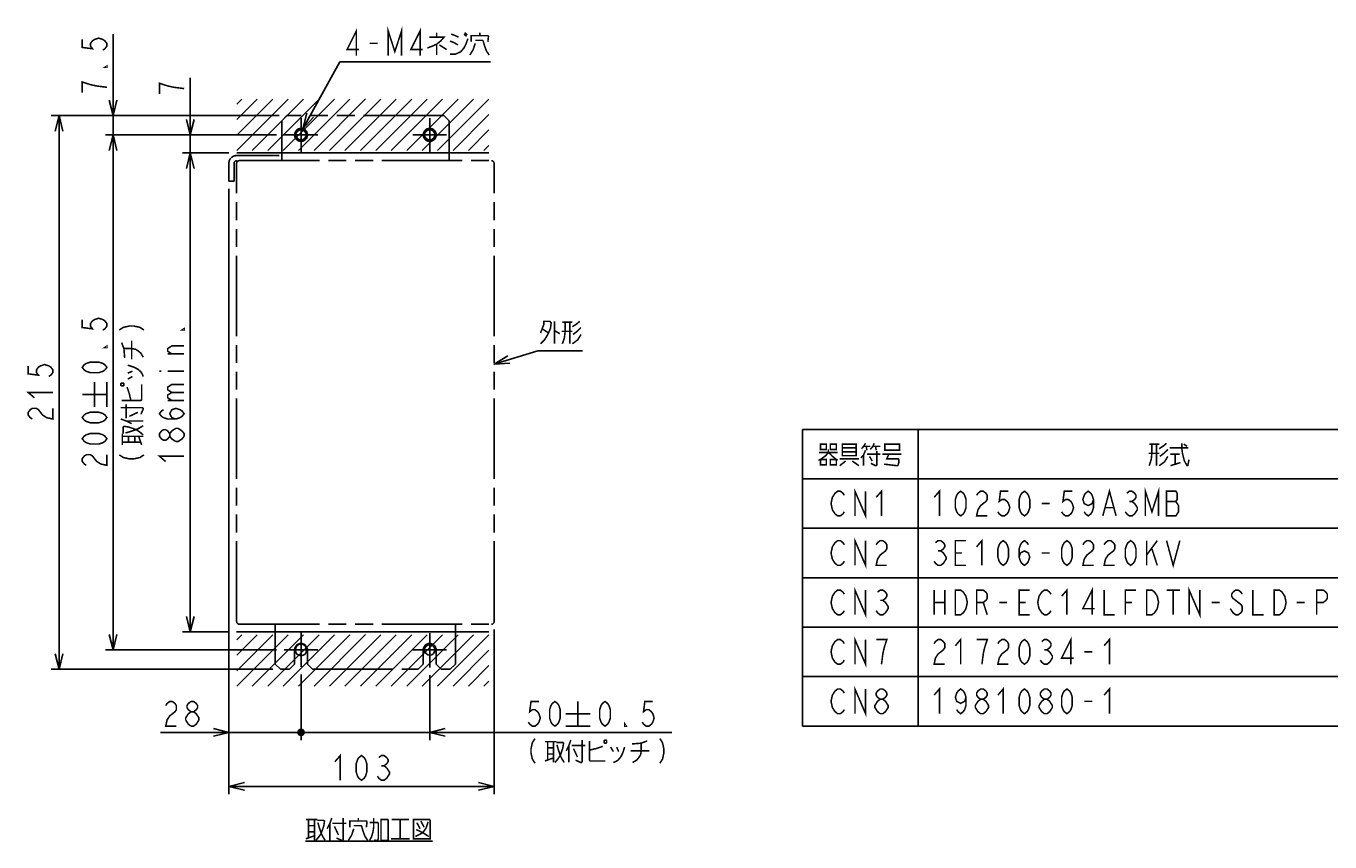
# Model space of a CAD drawing. Extents: x 82 to 1223, y 50 to 823.
# Tile 1 of 35: x 82 to 589, y 105 to 422. Entities that reach past the tile are written whole.
import ezdxf

# ---------------------------------------------------------------- set-up
doc = ezdxf.new("R2010")
doc.units = 0
doc.header["$LTSCALE"] = 69.3
doc.linetypes.add('CENTER', pattern=[0.6, 0.375, -0.075, 0.075, -0.075])
doc.linetypes.add('PHANTOM', pattern=[0.8, 0.45, -0.05, 0.1, -0.05, 0.1, -0.05])
doc.layers.get('0').update_dxf_attribs({"linetype": 'CONTINUOUS'})
for name, color, linetype in [('16_ALL_DRFT_GEOM', 7, 'CONTINUOUS'), ('ALL_DIM', 7, 'CONTINUOUS'), ('ALL_NOTE', 7, 'CONTINUOUS'), ('DEFAULT_1', 7, 'CENTER'), ('DEFAULT_3', 7, 'PHANTOM')]:
    doc.layers.add(name, color=color, linetype=linetype)
doc.dimstyles.get("Standard").update_dxf_attribs({"dimtxt": 2.5, "dimasz": 2.5, "dimexe": 1.25, "dimexo": 0.625, "dimtad": 1, "dimcen": 2.5, "dimazin": 3, "dimtfac": 1, "dimtmove": 0, "dimatfit": 3})

# ---------------------------------------------------------------- blocks, each defined once
blk = doc.blocks.new('_OPEN')
at = {"color": 0, "linetype": 'BYBLOCK'}
for p, q in [((0, 0), (-1, 0.25)), ((-1, -0.25), (0, 0)), ((-1, 0), (0, 0))]:
    blk.add_line(p, q, dxfattribs=at)
blk = doc.blocks.new('*D0')
at = {"color": 2, "linetype": 'CONTINUOUS'}
for p, q in [((179.5, 380), (113, 380)), ((116, 380), (116, 280)), ((116, 180), (116, 280)), ((179.5, 180), (113, 180))]:
    blk.add_line(p, q, dxfattribs=at)
at = {"color": 2, "linetype": 'CONTINUOUS', "xscale": 6, "yscale": 6, "zscale": 6}
for p, rotation in [((116, 380), 90), ((116, 180), 270)]:
    blk.add_blockref('_OPEN', p, dxfattribs=dict(at, rotation=rotation))
blk = doc.blocks.new('*D1')
at = {"color": 2, "linetype": 'CONTINUOUS'}
for p, q in [((161, 373), (143, 373)), ((146, 373), (146, 280)), ((146, 187), (146, 280)), ((161, 187), (143, 187))]:
    blk.add_line(p, q, dxfattribs=at)
at = {"color": 2, "linetype": 'CONTINUOUS', "xscale": 6, "yscale": 6, "zscale": 6}
for p, rotation in [((146, 373), 90), ((146, 187), 270)]:
    blk.add_blockref('_OPEN', p, dxfattribs=dict(at, rotation=rotation))
blk = doc.blocks.new('*D2')
at = {"color": 2, "linetype": 'CONTINUOUS'}
for p, q in [((146, 380), (146, 402.11)), ((146, 402.11), (146, 376.5)), ((179.5, 380), (143, 380)), ((146, 358), (146, 376.5)), ((161, 373), (143, 373)), ((146, 373), (146, 358))]:
    blk.add_line(p, q, dxfattribs=at)
at = {"color": 2, "linetype": 'CONTINUOUS', "xscale": 6, "yscale": 6, "zscale": 6}
for p, rotation in [((146, 380), 270), ((146, 373), 90)]:
    blk.add_blockref('_OPEN', p, dxfattribs=dict(at, rotation=rotation))
blk = doc.blocks.new('_DOT')
at = {"color": 0, "linetype": 'BYBLOCK'}
blk.add_line((-0.25, 0), (-1, 0), dxfattribs=at)
at = {"color": 0, "linetype": 'BYBLOCK', "const_width": 0.25}
blk.add_lwpolyline([(-0.125, 0, 1), (0.125, 0, 1)], format="xyb", close=True, dxfattribs=at)
blk = doc.blocks.new('*D3')
at = {"color": 2, "linetype": 'CONTINUOUS'}
for p, q in [((161, 359), (161, 145)), ((189, 169.63), (189, 145)), ((161, 148), (134.38, 148)), ((134.38, 148), (175, 148)), ((189.75, 148), (175, 148)), ((189, 148), (189.75, 148))]:
    blk.add_line(p, q, dxfattribs=at)
at = {"color": 2, "linetype": 'CONTINUOUS', "xscale": 6, "yscale": 6, "zscale": 6}
blk.add_blockref('_OPEN', (161, 148), dxfattribs=at)
at = {"color": 2, "linetype": 'CONTINUOUS', "xscale": 6, "yscale": 6, "zscale": 6, "rotation": 180}
blk.add_blockref('_DOT', (189, 148), dxfattribs=at)
blk = doc.blocks.new('*D4')
at = {"color": 2, "linetype": 'CONTINUOUS'}
for p, q in [((189, 170.5), (189, 145)), ((239, 170.23), (239, 145)), ((189, 148), (188.25, 148)), ((188.25, 148), (214, 148)), ((333.05, 148), (214, 148)), ((239, 148), (333.05, 148))]:
    blk.add_line(p, q, dxfattribs=at)
at = {"color": 2, "linetype": 'CONTINUOUS', "xscale": 6, "yscale": 6, "zscale": 6}
blk.add_blockref('_DOT', (189, 148), dxfattribs=at)
at = {"color": 2, "linetype": 'CONTINUOUS', "xscale": 6, "yscale": 6, "zscale": 6, "rotation": 180}
blk.add_blockref('_OPEN', (239, 148), dxfattribs=at)
blk = doc.blocks.new('*D5')
at = {"color": 2, "linetype": 'CONTINUOUS'}
for p, q in [((161, 359), (161, 124)), ((264, 188), (264, 124)), ((161, 127), (212.5, 127)), ((264, 127), (212.5, 127))]:
    blk.add_line(p, q, dxfattribs=at)
at = {"color": 2, "linetype": 'CONTINUOUS', "xscale": 6, "yscale": 6, "zscale": 6, "rotation": 180}
blk.add_blockref('_OPEN', (161, 127), dxfattribs=at)
at = {"color": 2, "linetype": 'CONTINUOUS', "xscale": 6, "yscale": 6, "zscale": 6}
blk.add_blockref('_OPEN', (264, 127), dxfattribs=at)
blk = doc.blocks.new('*D6')
at = {"color": 2, "linetype": 'CONTINUOUS'}
for p, q in [((180.5, 387.5), (92, 387.5)), ((95, 387.5), (95, 280)), ((95, 172.5), (95, 280)), ((178, 172.5), (92, 172.5))]:
    blk.add_line(p, q, dxfattribs=at)
at = {"color": 2, "linetype": 'CONTINUOUS', "xscale": 6, "yscale": 6, "zscale": 6}
for p, rotation in [((95, 387.5), 90), ((95, 172.5), 270)]:
    blk.add_blockref('_OPEN', p, dxfattribs=dict(at, rotation=rotation))
blk = doc.blocks.new('*D27')
at = {"layer": 'ALL_DIM', "color": 2, "linetype": 'CONTINUOUS'}
for p, q in [((116, 387.5), (116, 419.13)), ((116, 419.13), (116, 383.75)), ((180.5, 387.5), (113, 387.5)), ((179.5, 380), (113, 380)), ((116, 365), (116, 383.75)), ((116, 380), (116, 365))]:
    blk.add_line(p, q, dxfattribs=at)
at = {"layer": 'ALL_DIM', "color": 2, "linetype": 'CONTINUOUS', "xscale": 6, "yscale": 6, "zscale": 6}
for p, rotation in [((116, 387.5), 270), ((116, 380), 90)]:
    blk.add_blockref('_OPEN', p, dxfattribs=dict(at, rotation=rotation))

msp = doc.modelspace()

# ---------------------------------------------------------------- linework, layer by layer
at = {"color": 2, "linetype": 'CONTINUOUS'}
for p, q in [((189.643, 382.416), (204.063, 408.349)), ((204.063, 408.349), (204.813, 408.349)), ((204.813, 408.349), (262.605, 408.349)), ((164.004, 391.945), (165.991, 393.931)), ((164.004, 385.945), (171.991, 393.931)), ((164.004, 379.945), (177.991, 393.931)), ((164.059, 374), (183.991, 393.931)), ((170.059, 374), (189.991, 393.931)), ((176.059, 374), (195.991, 393.931)), ((182.059, 374), (201.991, 393.931)), ((188.059, 374), (207.991, 393.931)), ((194.059, 374), (214.028, 393.969)), ((200.059, 374), (219.991, 393.931)), ((206.059, 374), (225.991, 393.931)), ((212.059, 374), (231.991, 393.931)), ((218.059, 374), (237.991, 393.931)), ((224.059, 374), (243.991, 393.931)), ((230.059, 374), (249.991, 393.931)), ((236.059, 374), (255.991, 393.931)), ((242.059, 374), (261.991, 393.931)), ((248.059, 374), (262, 387.941)), ((254.059, 374), (262, 381.941)), ((260.059, 374), (262, 375.941)), ((264, 290.998), (281.039, 296.209)), ((281.039, 296.209), (281.789, 296.209)), ((281.789, 296.209), (298.301, 296.209)), ((383.754, 265.651), (842.754, 265.651)), ((383.754, 265.651), (383.754, 150.451)), ((428.754, 265.651), (428.754, 150.451)), ((383.754, 246.451), (842.754, 246.451)), ((383.754, 227.251), (842.754, 227.251)), ((383.754, 208.051), (842.754, 208.051)), ((383.754, 188.851), (842.754, 188.851)), ((164.004, 183.945), (165.991, 185.931)), ((164.004, 177.945), (171.991, 185.931)), ((164.004, 171.945), (177.991, 185.931)), ((164.059, 166), (183.991, 185.931)), ((170.059, 166), (189.991, 185.931)), ((176.059, 166), (195.991, 185.931)), ((182.059, 166), (201.991, 185.931)), ((188.059, 166), (207.991, 185.931)), ((194.059, 166), (214.028, 185.969)), ((200.059, 166), (219.991, 185.931)), ((206.059, 166), (225.991, 185.931)), ((212.059, 166), (231.991, 185.931)), ((218.059, 166), (237.991, 185.931)), ((224.059, 166), (243.991, 185.931)), ((230.059, 166), (249.991, 185.931)), ((236.059, 166), (255.991, 185.931)), ((242.059, 166), (261.991, 185.931)), ((248.059, 166), (262, 179.941)), ((254.059, 166), (262, 173.941)), ((260.059, 166), (262, 167.941)), ((383.754, 169.651), (842.754, 169.651)), ((383.754, 150.451), (842.754, 150.451))]:
    msp.add_line(p, q, dxfattribs=at)
at = {"color": 2, "linetype": 'CONTINUOUS', "const_width": 0.6}
for points in [[(210.489, 410.749), (210.489, 420.349), (206.877, 413.149), (211.521, 413.149)], [(222.873, 410.749), (222.873, 420.349), (225.453, 412.349), (228.033, 420.349), (228.033, 410.749)], [(235.257, 410.749), (235.257, 420.349), (231.645, 413.149), (236.289, 413.149)], [(215.649, 415.549), (218.745, 415.549)], [(238.869, 417.949), (244.545, 417.949), (243.255, 416.449), (241.707, 415.249), (240.417, 414.649), (238.095, 413.749)], [(241.707, 419.749), (241.707, 417.949)], [(241.707, 415.249), (241.707, 411.049)], [(246.867, 411.349), (248.931, 411.349), (250.995, 412.249), (252.285, 413.749), (253.059, 415.249), (253.833, 417.349)], [(246.867, 416.449), (248.415, 415.849), (249.963, 414.949)], [(247.383, 419.149), (248.931, 418.549), (250.221, 417.949)], [(252.285, 419.149), (253.317, 418.249)], [(252.543, 419.749), (253.575, 418.849)], [(256.671, 415.549), (255.897, 413.149), (254.607, 411.049)], [(255.123, 416.149), (255.123, 418.549), (261.573, 418.549), (261.831, 418.249), (261.573, 416.149)], [(256.671, 416.749), (259.509, 416.749), (259.767, 416.449), (260.283, 414.649), (261.057, 412.549), (262.089, 411.049)], [(258.477, 418.549), (258.477, 419.749)], [(242.739, 414.949), (245.577, 413.149)], [(143.6, 397.981), (139.6, 398.497), (137.2, 399.013), (135.6, 399.529), (134, 400.045), (134, 395.917)], [(104, 308.304), (104, 305.208), (108, 304.692), (107.2, 305.724), (107.2, 306.756), (108, 307.788), (108.8, 308.304), (110.4, 308.82), (112, 308.304), (112.8, 307.788), (113.6, 306.756), (113.6, 305.724), (112.8, 304.692), (112, 304.176)], [(118.4, 304.252), (120, 305.284), (122.4, 305.8), (124, 305.8), (126.4, 305.284), (128, 304.252)], [(143.6, 304.768), (143.6, 304.252), (142.8, 304.252), (143.6, 304.768)], [(282.047, 303.109), (283.337, 306.409), (283.337, 307.609), (285.659, 307.609), (286.175, 307.009), (285.917, 304.909), (284.885, 302.509), (283.595, 300.409), (282.047, 298.909)], [(282.821, 304.609), (285.143, 303.109)], [(287.465, 307.609), (287.465, 298.909)], [(287.465, 304.009), (289.529, 302.809)], [(294.431, 303.709), (290.303, 303.709)], [(291.593, 307.309), (291.593, 303.709), (291.335, 301.309), (290.561, 298.909)], [(290.561, 307.309), (294.431, 307.309)], [(293.399, 307.309), (293.399, 298.909)], [(294.431, 305.509), (296.237, 306.709), (297.269, 307.609)], [(297.785, 305.209), (296.237, 303.709), (294.689, 302.509)], [(120.5, 293.416), (120.2, 297.028), (119.3, 299.35)], [(123.2, 292.9), (123.2, 300.124)], [(297.785, 302.509), (296.495, 300.409), (294.431, 298.909)], [(113.6, 297.984), (113.6, 297.468), (112.8, 297.468), (113.6, 297.984)], [(120.2, 297.028), (123.2, 297.028), (124.7, 296.77), (125.9, 295.996), (126.8, 295.222), (127.7, 293.674)], [(138.8, 294.964), (137.2, 295.996), (137.2, 297.028), (138.8, 298.06), (143.6, 298.06)], [(143.6, 294.964), (137.2, 294.964)], [(83, 290.32), (83, 287.224), (87, 286.708), (86.2, 287.74), (86.2, 288.772), (87, 289.804), (87.8, 290.32), (89.4, 290.836), (91, 290.32), (91.8, 289.804), (92.6, 288.772), (92.6, 287.74), (91.8, 286.708), (91, 286.192)], [(113.6, 289.728), (112.8, 288.696), (112, 288.18), (110.4, 287.664), (107.2, 287.664), (105.6, 288.18), (104.8, 288.696), (104, 289.728), (104.8, 290.76), (105.6, 291.276), (107.2, 291.792), (110.4, 291.792), (112, 291.276), (112.8, 290.76), (113.6, 289.728)], [(121.7, 290.578), (124.1, 289.804), (125.6, 289.03), (126.8, 287.998), (127.4, 286.966), (127.7, 286.192)], [(108.8, 274.4), (108.8, 284)], [(113.6, 274.4), (113.6, 284)], [(119, 282.838), (119.3, 282.58), (119.9, 282.58), (120.2, 282.838), (120.2, 283.354), (119.9, 283.612), (119.3, 283.612), (119, 283.354), (119, 282.838)], [(121.7, 287.482), (123.5, 288.256)], [(121.7, 285.16), (123.5, 286.192)], [(134, 288.256), (134.8, 288.256)], [(137.2, 288.256), (143.6, 288.256)], [(85.4, 277.936), (83, 280), (92.6, 280)], [(104, 279.2), (113.6, 279.2)], [(119.3, 276.904), (126.8, 276.904), (127.1, 277.162), (127.1, 283.096)], [(122.9, 276.904), (122.3, 279.484), (121.7, 281.29), (121.4, 282.064)], [(138.8, 280), (137.2, 281.032), (137.2, 282.064), (138.8, 283.096), (143.6, 283.096)], [(138.8, 276.904), (137.2, 277.936), (137.2, 278.968), (138.8, 280), (143.6, 280)], [(84.6, 269.68), (83.8, 270.196), (83, 271.228), (83, 272.26), (83.8, 273.292), (84.6, 273.808), (86.2, 273.808), (87, 273.292), (87.8, 272.26), (88.6, 271.228), (90.2, 270.196), (92.6, 269.68), (92.6, 273.808)], [(119, 274.066), (127.4, 274.066), (127.7, 273.808), (127.7, 273.55), (126.8, 271.486)], [(121.1, 269.938), (121.1, 275.356)], [(140.4, 269.68), (138.8, 270.196), (138, 271.744), (138.8, 273.292), (140.4, 273.808), (142, 273.292), (142.8, 272.776), (143.6, 271.744), (142.8, 270.712), (142, 270.196), (140.4, 269.68), (137.2, 269.68), (135.6, 270.196), (134.8, 270.712), (134, 271.744), (134.8, 272.776), (135.6, 273.292)], [(137.2, 276.904), (143.6, 276.904)], [(113.6, 270.272), (112.8, 269.24), (112, 268.724), (110.4, 268.208), (107.2, 268.208), (105.6, 268.724), (104.8, 269.24), (104, 270.272), (104.8, 271.304), (105.6, 271.82), (107.2, 272.336), (110.4, 272.336), (112, 271.82), (112.8, 271.304), (113.6, 270.272)], [(119, 269.68), (121.1, 268.906), (123.2, 267.874)], [(121.1, 268.906), (127.7, 268.906)], [(122.3, 270.712), (125.6, 272.26)], [(113.6, 262.016), (112.8, 260.984), (112, 260.468), (110.4, 259.952), (107.2, 259.952), (105.6, 260.468), (104.8, 260.984), (104, 262.016), (104.8, 263.048), (105.6, 263.564), (107.2, 264.08), (110.4, 264.08), (112, 263.564), (112.8, 263.048), (113.6, 262.016)], [(119.6, 259.618), (119.6, 264.004)], [(119.9, 264.004), (119.9, 266.584), (120.2, 266.842), (122, 266.584), (125, 265.552), (126.5, 264.52), (127.7, 263.488)], [(120.8, 264.262), (122.6, 264.778), (125, 265.552), (126.5, 266.326), (127.7, 267.1)], [(138, 262.972), (137.2, 261.94), (136.4, 261.424), (135.6, 261.424), (134.8, 261.94), (134, 262.972), (134, 264.004), (134.8, 265.036), (135.6, 265.552), (136.4, 265.552), (137.2, 265.036), (138, 264.004)], [(140.4, 260.908), (138.8, 261.94), (138, 262.972), (138, 264.004), (138.8, 265.036), (139.6, 265.552), (140.4, 266.068), (141.2, 266.068), (142.8, 265.036)], [(142.8, 265.036), (143.6, 264.004), (143.6, 262.972)], [(119.6, 262.972), (127.7, 262.972)], [(119.6, 260.65), (126.8, 260.65)], [(122, 260.65), (122, 262.972)], [(124.4, 260.65), (124.4, 262.972)], [(127.1, 259.618), (125.9, 262.972)], [(143.6, 262.972), (142.8, 261.94), (142, 261.424), (141.2, 260.908), (140.4, 260.908)], [(105.6, 251.696), (104.8, 252.212), (104, 253.244), (104, 254.276), (104.8, 255.308), (105.6, 255.824), (107.2, 255.824), (108, 255.308), (108.8, 254.276), (109.6, 253.244), (111.2, 252.212), (113.6, 251.696), (113.6, 255.824)], [(118.4, 255.748), (120, 254.716), (122.4, 254.2), (124, 254.2), (126.4, 254.716), (128, 255.748)], [(136.4, 253.168), (134, 255.232), (143.6, 255.232)], [(136.444, 158.4), (136.96, 159.2), (137.992, 160), (139.024, 160), (140.056, 159.2), (140.572, 158.4), (140.572, 156.8), (140.056, 156), (139.024, 155.2), (137.992, 154.4), (136.96, 152.8), (136.444, 150.4), (140.572, 150.4)], [(146.248, 156), (145.216, 156.8), (144.7, 157.6), (144.7, 158.4), (145.216, 159.2), (146.248, 160), (147.28, 160), (148.312, 159.2), (148.828, 158.4), (148.828, 157.6), (148.312, 156.8), (147.28, 156)], [(281.446, 160), (278.35, 160), (277.834, 156), (278.866, 156.8), (279.898, 156.8), (280.93, 156), (281.446, 155.2), (281.962, 153.6), (281.446, 152), (280.93, 151.2), (279.898, 150.4), (278.866, 150.4), (277.834, 151.2), (277.318, 152)], [(287.638, 150.4), (286.606, 151.2), (286.09, 152), (285.574, 153.6), (285.574, 156.8), (286.09, 158.4), (286.606, 159.2), (287.638, 160), (288.67, 159.2), (289.186, 158.4), (289.702, 156.8), (289.702, 153.6), (289.186, 152), (288.67, 151.2), (287.638, 150.4)], [(296.566, 160), (296.566, 150.4)], [(307.094, 150.4), (306.062, 151.2), (305.546, 152), (305.03, 153.6), (305.03, 156.8), (305.546, 158.4), (306.062, 159.2), (307.094, 160), (308.126, 159.2), (308.642, 158.4), (309.158, 156.8), (309.158, 153.6), (308.642, 152), (308.126, 151.2), (307.094, 150.4)], [(325.67, 160), (322.574, 160), (322.058, 156), (323.09, 156.8), (324.122, 156.8), (325.154, 156), (325.67, 155.2), (326.186, 153.6), (325.67, 152), (325.154, 151.2), (324.122, 150.4), (323.09, 150.4), (322.058, 151.2), (321.542, 152)], [(144.184, 152.8), (144.184, 153.6), (144.7, 154.4), (145.216, 155.2), (146.248, 156), (147.28, 156), (148.312, 155.2)], [(146.248, 150.4), (145.216, 151.2), (144.184, 152.8)], [(149.344, 152.8), (148.312, 151.2), (147.28, 150.4), (146.248, 150.4)], [(148.312, 155.2), (149.344, 153.6), (149.344, 152.8)], [(291.766, 155.2), (301.366, 155.2)], [(315.35, 150.4), (314.834, 150.4), (314.834, 151.2), (315.35, 150.4)], [(291.766, 150.4), (301.366, 150.4)], [(279.898, 145.6), (278.866, 144), (278.35, 141.6), (278.35, 140), (278.866, 137.6), (279.898, 136)], [(283.768, 144.4), (288.154, 144.4)], [(284.8, 144.4), (284.8, 137.2)], [(284.8, 142), (287.122, 142)], [(287.122, 144.4), (287.122, 136.3)], [(288.154, 144.1), (290.734, 144.1), (290.992, 143.8), (290.734, 142), (289.702, 139), (288.67, 137.5), (287.638, 136.3)], [(288.412, 143.2), (288.928, 141.4), (289.702, 139), (290.476, 137.5), (291.25, 136.3)], [(293.83, 145), (293.056, 142.9), (292.024, 140.8)], [(293.056, 142.9), (293.056, 136.3)], [(294.088, 142.9), (299.506, 142.9)], [(294.862, 141.7), (296.41, 138.4)], [(298.216, 145), (298.216, 136.6), (297.958, 136.3), (297.7, 136.3), (295.636, 137.2)], [(301.054, 144.7), (301.054, 137.2), (301.312, 136.9), (307.246, 136.9)], [(301.054, 141.1), (303.634, 141.7), (305.44, 142.3), (306.214, 142.6)], [(306.988, 145), (306.73, 144.7), (306.73, 144.1), (306.988, 143.8), (307.504, 143.8), (307.762, 144.1), (307.762, 144.7), (307.504, 145), (306.988, 145)], [(309.31, 142.3), (310.342, 140.5)], [(314.728, 142.3), (313.954, 139.9), (313.18, 138.4), (312.148, 137.2), (311.116, 136.6), (310.342, 136.3)], [(311.632, 142.3), (312.406, 140.5)], [(317.566, 143.5), (321.178, 143.8), (323.5, 144.7)], [(321.178, 143.8), (321.178, 140.8), (320.92, 139.3), (320.146, 138.1), (319.372, 137.2), (317.824, 136.3)], [(328.402, 145.6), (329.434, 144), (329.95, 141.6), (329.95, 140), (329.434, 137.6), (328.402, 136)], [(202.18, 136.6), (204.244, 139), (204.244, 129.4)], [(212.5, 129.4), (211.468, 130.2), (210.952, 131), (210.436, 132.6), (210.436, 135.8), (210.952, 137.4), (211.468, 138.2), (212.5, 139), (213.532, 138.2), (214.048, 137.4), (214.564, 135.8), (214.564, 132.6), (214.048, 131), (213.532, 130.2), (212.5, 129.4)], [(219.208, 138.2), (220.24, 139), (221.272, 139), (222.304, 138.2), (222.82, 137.4), (222.82, 136.6), (222.304, 135.8), (221.272, 135), (222.304, 134.2)], [(283.768, 136.9), (287.122, 138.1)], [(284.8, 139.6), (287.122, 139.6)], [(317.05, 140.8), (324.274, 140.8)], [(222.304, 134.2), (223.336, 132.6), (223.336, 131.8), (222.82, 131), (222.304, 130.2), (221.272, 129.4), (220.24, 129.4), (219.208, 130.2), (218.692, 131)], [(220.24, 135), (221.272, 135)], [(190.903, 114.16), (195.289, 114.16)], [(191.935, 114.16), (191.935, 106.96)], [(191.935, 111.76), (194.257, 111.76)], [(194.257, 114.16), (194.257, 106.06)], [(195.289, 113.86), (197.869, 113.86), (198.127, 113.56), (197.869, 111.76), (196.837, 108.76), (195.805, 107.26), (194.773, 106.06)], [(195.547, 112.96), (196.063, 111.16), (196.837, 108.76), (197.611, 107.26), (198.385, 106.06)], [(200.965, 114.76), (200.191, 112.66), (199.159, 110.56)], [(200.191, 112.66), (200.191, 106.06)], [(201.223, 112.66), (206.641, 112.66)], [(201.997, 111.46), (203.545, 108.16)], [(205.351, 114.76), (205.351, 106.36), (205.093, 106.06), (204.835, 106.06), (202.771, 106.96)], [(207.931, 111.16), (207.931, 113.56), (214.381, 113.56), (214.639, 113.26), (214.381, 111.16)], [(209.479, 111.76), (212.317, 111.76), (212.575, 111.46), (213.091, 109.66), (213.865, 107.56), (214.897, 106.06)], [(211.285, 113.56), (211.285, 114.76)], [(215.671, 106.06), (216.445, 107.56), (216.961, 109.36), (217.219, 111.16), (217.219, 114.76)], [(215.671, 112.96), (218.767, 112.96), (219.025, 112.66), (219.025, 106.66), (218.767, 106.06), (217.993, 106.06), (217.477, 106.36)], [(220.057, 114.16), (220.057, 106.06), (222.895, 106.06), (222.895, 113.86), (222.637, 114.16), (220.057, 114.16)], [(224.185, 114.16), (230.893, 114.16)], [(227.539, 114.16), (227.539, 106.66)], [(232.699, 114.16), (232.699, 106.66), (239.149, 106.66), (239.149, 113.86), (238.891, 114.16), (232.699, 114.16)], [(238.375, 113.26), (237.601, 110.86), (236.311, 109.06), (233.473, 107.56)], [(233.989, 112.96), (235.279, 110.56)], [(235.537, 113.56), (236.827, 111.16)], [(190.903, 106.66), (194.257, 107.86)], [(191.935, 109.36), (194.257, 109.36)], [(209.479, 110.56), (208.705, 108.16), (207.415, 106.06)], [(223.927, 106.66), (231.151, 106.66)], [(233.731, 110.26), (236.311, 109.06), (238.633, 107.56)], [(190.645, 105.76), (240.181, 105.76)]]:
    msp.add_lwpolyline(points, dxfattribs=at)
at = {"color": 2, "linetype": 'CONTINUOUS'}
for points in [[(191.248, 388.389), (189.643, 382.416), (193.87, 386.931)], [(269.299, 294.187), (264, 290.998), (270.176, 291.318)]]:
    msp.add_lwpolyline(points, dxfattribs=at)
at = {"layer": '16_ALL_DRFT_GEOM', "color": 7, "linetype": 'CONTINUOUS'}
for p, q in [((262, 373), (164.004, 373)), ((164, 187), (262, 187))]:
    msp.add_line(p, q, dxfattribs=at)
for centre, radius in [((189, 380), 2), ((239, 380), 2), ((189, 180), 2.231), ((239, 180), 2)]:
    msp.add_circle(centre, radius, dxfattribs=at)
at = {"layer": 'ALL_DIM', "color": 2, "linetype": 'CONTINUOUS', "const_width": 0.6}
for points in [[(104, 417.064), (104, 413.968), (108, 413.452), (107.2, 414.484), (107.2, 415.516), (108, 416.548), (108.8, 417.064), (110.4, 417.58), (112, 417.064), (112.8, 416.548), (113.6, 415.516), (113.6, 414.484), (112.8, 413.452), (112, 412.936)], [(113.6, 406.744), (113.6, 406.228), (112.8, 406.228), (113.6, 406.744)], [(113.6, 398.488), (109.6, 399.004), (107.2, 399.52), (105.6, 400.036), (104, 400.552), (104, 396.424)]]:
    msp.add_lwpolyline(points, dxfattribs=at)
at = {"layer": 'ALL_NOTE', "color": 2, "linetype": 'CONTINUOUS', "const_width": 0.6}
for points in [[(390.774, 259.951), (390.774, 257.851), (393.096, 257.851), (393.096, 259.951), (390.774, 259.951)], [(394.644, 259.951), (394.644, 257.851), (396.966, 257.851), (396.966, 259.951), (394.644, 259.951)], [(399.288, 259.951), (399.288, 255.751), (399.288, 255.451), (404.706, 255.451), (404.706, 259.951), (399.288, 259.951)], [(399.288, 258.451), (404.706, 258.451)], [(408.318, 260.251), (407.544, 259.051), (406.77, 258.151)], [(407.544, 259.051), (410.124, 259.051)], [(408.576, 259.051), (408.834, 257.551)], [(410.124, 257.851), (411.156, 259.051), (411.672, 260.251)], [(411.156, 259.051), (413.994, 259.051)], [(412.188, 259.051), (412.446, 257.551)], [(415.8, 259.651), (415.8, 257.551), (421.476, 257.551), (421.476, 259.951), (415.8, 259.951), (415.8, 259.651)], [(518.514, 259.951), (522.384, 259.951)], [(519.546, 259.951), (519.546, 256.351), (519.288, 253.951), (518.514, 251.551)], [(521.352, 259.951), (521.352, 251.551)], [(522.384, 258.151), (524.19, 259.351), (525.222, 260.251)], [(526.512, 258.451), (533.478, 258.451), (533.736, 258.451)], [(531.156, 260.251), (531.156, 258.451), (531.414, 256.351), (532.188, 253.351), (533.22, 251.551), (533.478, 251.551)], [(531.93, 259.951), (533.22, 259.051)], [(393.87, 257.851), (393.87, 256.651), (392.838, 255.451), (390.774, 253.951), (390, 253.651)], [(390.258, 256.651), (397.482, 256.651)], [(390.774, 253.951), (390.774, 251.851), (393.096, 251.851), (393.096, 253.951), (390.774, 253.951)], [(394.128, 256.651), (395.16, 255.451), (396.966, 253.951), (397.482, 253.651)], [(394.644, 253.951), (394.644, 251.851), (396.966, 251.851), (396.966, 253.951), (394.644, 253.951)], [(398.256, 254.251), (405.738, 254.251)], [(400.578, 253.351), (398.256, 251.551)], [(404.706, 256.951), (399.288, 256.951)], [(403.158, 253.351), (405.738, 251.551)], [(408.318, 257.551), (407.544, 255.751), (406.512, 254.551)], [(407.544, 255.751), (407.544, 251.551)], [(408.834, 256.051), (413.994, 256.051)], [(409.866, 255.151), (410.898, 253.351)], [(412.704, 257.251), (412.704, 251.851), (412.446, 251.551), (412.188, 251.551), (410.382, 252.451)], [(414.768, 256.051), (422.25, 256.051)], [(417.348, 256.051), (416.574, 254.251), (420.96, 254.251), (421.218, 253.951), (421.218, 252.751), (420.96, 251.851), (420.702, 251.551), (420.444, 251.551), (415.542, 252.151)], [(522.384, 256.351), (518.256, 256.351)], [(525.738, 255.151), (524.448, 253.051), (522.384, 251.551)], [(525.738, 257.851), (524.19, 256.351), (522.642, 255.151)], [(526.77, 256.051), (530.382, 256.051)], [(528.576, 256.051), (528.576, 252.151)], [(533.22, 251.551), (533.478, 251.551), (533.994, 253.951)], [(526.77, 251.551), (530.64, 252.751)], [(516.99, 232.051), (516.99, 241.651), (519.57, 233.651), (522.15, 241.651), (522.15, 232.051)], [(400.062, 233.651), (399.546, 232.851), (398.514, 232.051), (397.482, 232.051), (396.45, 232.851), (395.934, 233.651), (395.418, 234.451), (394.902, 236.851), (395.418, 239.251), (395.934, 240.051), (396.45, 240.851), (397.482, 241.651), (398.514, 241.651), (399.546, 240.851), (400.062, 240.051)], [(404.19, 232.051), (404.19, 241.651), (408.318, 232.051), (408.318, 241.651)], [(412.446, 239.251), (414.51, 241.651), (414.51, 232.051)], [(434.946, 239.251), (437.01, 241.651), (437.01, 232.051)], [(445.266, 232.051), (444.234, 232.851), (443.718, 233.651), (443.202, 235.251), (443.202, 238.451), (443.718, 240.051), (444.234, 240.851), (445.266, 241.651), (446.298, 240.851), (446.814, 240.051), (447.33, 238.451), (447.33, 235.251), (446.814, 233.651), (446.298, 232.851), (445.266, 232.051)], [(451.458, 240.051), (451.974, 240.851), (453.006, 241.651), (454.038, 241.651), (455.07, 240.851), (455.586, 240.051), (455.586, 238.451), (455.07, 237.651), (454.038, 236.851), (453.006, 236.051), (451.974, 234.451), (451.458, 232.051), (455.586, 232.051)], [(463.842, 241.651), (460.746, 241.651), (460.23, 237.651), (461.262, 238.451), (462.294, 238.451), (463.326, 237.651), (463.842, 236.851), (464.358, 235.251), (463.842, 233.651), (463.326, 232.851), (462.294, 232.051), (461.262, 232.051), (460.23, 232.851), (459.714, 233.651)], [(470.034, 232.051), (469.002, 232.851), (468.486, 233.651), (467.97, 235.251), (467.97, 238.451), (468.486, 240.051), (469.002, 240.851), (470.034, 241.651), (471.066, 240.851), (471.582, 240.051), (472.098, 238.451), (472.098, 235.251), (471.582, 233.651), (471.066, 232.851), (470.034, 232.051)], [(488.61, 241.651), (485.514, 241.651), (484.998, 237.651), (486.03, 238.451), (487.062, 238.451), (488.094, 237.651), (488.61, 236.851), (489.126, 235.251), (488.61, 233.651), (488.094, 232.851), (487.062, 232.051), (486.03, 232.051), (484.998, 232.851), (484.482, 233.651)], [(496.866, 238.451), (496.35, 236.851), (494.802, 236.051), (493.254, 236.851), (492.738, 238.451), (493.254, 240.051), (493.77, 240.851), (494.802, 241.651), (495.834, 240.851), (496.35, 240.051), (496.866, 238.451), (496.866, 235.251), (496.35, 233.651), (495.834, 232.851), (494.802, 232.051), (493.77, 232.851), (493.254, 233.651)], [(500.478, 232.051), (503.058, 241.651), (505.638, 232.051)], [(509.766, 240.851), (510.798, 241.651), (511.83, 241.651), (512.862, 240.851), (513.378, 240.051), (513.378, 239.251), (512.862, 238.451), (511.83, 237.651), (512.862, 236.851), (513.378, 236.051), (513.894, 235.251), (513.894, 234.451), (513.378, 233.651), (512.862, 232.851), (511.83, 232.051), (510.798, 232.051), (509.766, 232.851), (509.25, 233.651)], [(525.246, 241.651), (525.246, 232.051), (528.858, 232.051), (529.374, 232.851), (529.89, 233.651), (529.89, 236.051), (529.374, 236.851), (528.858, 237.651), (529.374, 238.451), (529.374, 240.851), (528.858, 241.651), (525.246, 241.651)], [(476.742, 236.851), (479.838, 236.851)], [(501.51, 235.251), (504.606, 235.251)], [(510.798, 237.651), (511.83, 237.651)], [(525.246, 237.651), (528.858, 237.651)], [(404.19, 212.851), (404.19, 222.451), (408.318, 212.851), (408.318, 222.451)], [(451.458, 220.051), (453.522, 222.451), (453.522, 212.851)], [(400.062, 214.451), (399.546, 213.651), (398.514, 212.851), (397.482, 212.851), (396.45, 213.651), (395.934, 214.451), (395.418, 215.251), (394.902, 217.651), (395.418, 220.051), (395.934, 220.851), (396.45, 221.651), (397.482, 222.451), (398.514, 222.451), (399.546, 221.651), (400.062, 220.851)], [(412.446, 220.851), (412.962, 221.651), (413.994, 222.451), (415.026, 222.451), (416.058, 221.651), (416.574, 220.851), (416.574, 219.251), (416.058, 218.451), (415.026, 217.651), (413.994, 216.851), (412.962, 215.251), (412.446, 212.851), (416.574, 212.851)], [(435.462, 221.651), (436.494, 222.451), (437.526, 222.451), (438.558, 221.651), (439.074, 220.851), (439.074, 220.051), (438.558, 219.251), (437.526, 218.451), (438.558, 217.651), (439.074, 216.851), (439.59, 216.051), (439.59, 215.251), (439.074, 214.451), (438.558, 213.651), (437.526, 212.851), (436.494, 212.851), (435.462, 213.651), (434.946, 214.451)], [(436.494, 218.451), (437.526, 218.451)], [(447.33, 212.851), (443.202, 212.851), (443.202, 222.451), (447.33, 222.451)], [(443.202, 217.651), (445.782, 217.651)], [(461.778, 212.851), (460.746, 213.651), (460.23, 214.451), (459.714, 216.051), (459.714, 219.251), (460.23, 220.851), (460.746, 221.651), (461.778, 222.451), (462.81, 221.651), (463.326, 220.851), (463.842, 219.251), (463.842, 216.051), (463.326, 214.451), (462.81, 213.651), (461.778, 212.851)], [(467.97, 216.051), (468.486, 217.651), (470.034, 218.451), (471.582, 217.651), (472.098, 216.051), (471.582, 214.451), (471.066, 213.651), (470.034, 212.851), (469.002, 213.651), (468.486, 214.451), (467.97, 216.051), (467.97, 219.251), (468.486, 220.851), (469.002, 221.651), (470.034, 222.451), (471.066, 221.651), (471.582, 220.851)], [(476.742, 217.651), (479.838, 217.651)], [(486.546, 212.851), (485.514, 213.651), (484.998, 214.451), (484.482, 216.051), (484.482, 219.251), (484.998, 220.851), (485.514, 221.651), (486.546, 222.451), (487.578, 221.651), (488.094, 220.851), (488.61, 219.251), (488.61, 216.051), (488.094, 214.451), (487.578, 213.651), (486.546, 212.851)], [(492.738, 220.851), (493.254, 221.651), (494.286, 222.451), (495.318, 222.451), (496.35, 221.651), (496.866, 220.851), (496.866, 219.251), (496.35, 218.451), (495.318, 217.651), (494.286, 216.851), (493.254, 215.251), (492.738, 212.851), (496.866, 212.851)], [(500.994, 220.851), (501.51, 221.651), (502.542, 222.451), (503.574, 222.451), (504.606, 221.651), (505.122, 220.851), (505.122, 219.251), (504.606, 218.451), (503.574, 217.651), (502.542, 216.851), (501.51, 215.251), (500.994, 212.851), (505.122, 212.851)], [(511.314, 212.851), (510.282, 213.651), (509.766, 214.451), (509.25, 216.051), (509.25, 219.251), (509.766, 220.851), (510.282, 221.651), (511.314, 222.451), (512.346, 221.651), (512.862, 220.851), (513.378, 219.251), (513.378, 216.051), (512.862, 214.451), (512.346, 213.651), (511.314, 212.851)], [(517.506, 222.451), (517.506, 212.851)], [(517.506, 216.851), (521.634, 222.451)], [(519.57, 219.251), (521.634, 212.851)], [(525.246, 222.451), (527.826, 212.851), (530.406, 222.451)], [(400.062, 195.251), (399.546, 194.451), (398.514, 193.651), (397.482, 193.651), (396.45, 194.451), (395.934, 195.251), (395.418, 196.051), (394.902, 198.451), (395.418, 200.851), (395.934, 201.651), (396.45, 202.451), (397.482, 203.251), (398.514, 203.251), (399.546, 202.451), (400.062, 201.651)], [(404.19, 193.651), (404.19, 203.251), (408.318, 193.651), (408.318, 203.251)], [(412.962, 202.451), (413.994, 203.251), (415.026, 203.251), (416.058, 202.451), (416.574, 201.651), (416.574, 200.851), (416.058, 200.051), (415.026, 199.251), (416.058, 198.451), (416.574, 197.651), (417.09, 196.851), (417.09, 196.051), (416.574, 195.251), (416.058, 194.451), (415.026, 193.651), (413.994, 193.651), (412.962, 194.451), (412.446, 195.251)], [(434.946, 203.251), (434.946, 193.651)], [(439.074, 203.251), (439.074, 193.651)], [(443.202, 203.251), (445.266, 203.251), (446.298, 202.451), (446.814, 201.651), (447.33, 200.851), (447.846, 198.451), (447.33, 196.051), (446.814, 195.251), (446.298, 194.451), (445.266, 193.651), (443.202, 193.651), (443.202, 203.251)], [(451.458, 193.651), (451.458, 203.251), (454.038, 203.251), (455.07, 202.451), (455.586, 201.651), (455.586, 200.051), (455.07, 199.251), (454.038, 198.451), (451.458, 198.451)], [(472.098, 193.651), (467.97, 193.651), (467.97, 203.251), (472.098, 203.251)], [(480.354, 195.251), (479.838, 194.451), (478.806, 193.651), (477.774, 193.651), (476.742, 194.451), (476.226, 195.251), (475.71, 196.051), (475.194, 198.451), (475.71, 200.851), (476.226, 201.651), (476.742, 202.451), (477.774, 203.251), (478.806, 203.251), (479.838, 202.451), (480.354, 201.651)], [(484.482, 200.851), (486.546, 203.251), (486.546, 193.651)], [(496.35, 193.651), (496.35, 203.251), (492.738, 196.051), (497.382, 196.051)], [(500.994, 203.251), (500.994, 193.651), (505.122, 193.651)], [(509.25, 193.651), (509.25, 203.251), (513.378, 203.251)], [(517.506, 203.251), (519.57, 203.251), (520.602, 202.451), (521.118, 201.651), (521.634, 200.851), (522.15, 198.451), (521.634, 196.051), (521.118, 195.251), (520.602, 194.451), (519.57, 193.651), (517.506, 193.651), (517.506, 203.251)], [(525.246, 203.251), (530.406, 203.251)], [(527.826, 203.251), (527.826, 193.651)], [(534.018, 193.651), (534.018, 203.251), (538.146, 193.651), (538.146, 203.251)], [(554.658, 201.651), (554.142, 202.451), (553.11, 203.251), (552.078, 203.251), (551.046, 202.451), (550.53, 201.651), (550.53, 200.851), (551.046, 200.051), (552.078, 199.251), (553.11, 198.451), (554.142, 197.651), (554.658, 196.851), (554.658, 195.251), (554.142, 194.451), (553.11, 193.651), (552.078, 193.651), (551.046, 194.451), (550.53, 195.251), (550.014, 196.051)], [(558.786, 203.251), (558.786, 193.651), (562.914, 193.651)], [(567.042, 203.251), (569.106, 203.251), (570.138, 202.451), (570.654, 201.651), (571.17, 200.851), (571.686, 198.451), (571.17, 196.051), (570.654, 195.251), (570.138, 194.451), (569.106, 193.651), (567.042, 193.651), (567.042, 203.251)], [(583.554, 193.651), (583.554, 203.251), (586.134, 203.251), (587.166, 202.451), (587.682, 201.651), (587.682, 200.051), (587.166, 199.251), (586.134, 198.451), (583.554, 198.451)], [(413.994, 199.251), (415.026, 199.251)], [(434.946, 198.451), (439.074, 198.451)], [(454.038, 198.451), (455.586, 193.651)], [(460.23, 198.451), (463.326, 198.451)], [(467.97, 198.451), (470.55, 198.451)], [(509.25, 198.451), (511.83, 198.451)], [(542.79, 198.451), (545.886, 198.451)], [(575.814, 198.451), (578.91, 198.451)], [(400.062, 176.051), (399.546, 175.251), (398.514, 174.451), (397.482, 174.451), (396.45, 175.251), (395.934, 176.051), (395.418, 176.851), (394.902, 179.251), (395.418, 181.651), (395.934, 182.451), (396.45, 183.251), (397.482, 184.051), (398.514, 184.051), (399.546, 183.251), (400.062, 182.451)], [(404.19, 174.451), (404.19, 184.051), (408.318, 174.451), (408.318, 184.051)], [(414.51, 174.451), (415.026, 178.451), (415.542, 180.851), (416.058, 182.451), (416.574, 184.051), (412.446, 184.051)], [(434.946, 182.451), (435.462, 183.251), (436.494, 184.051), (437.526, 184.051), (438.558, 183.251), (439.074, 182.451), (439.074, 180.851), (438.558, 180.051), (437.526, 179.251), (436.494, 178.451), (435.462, 176.851), (434.946, 174.451), (439.074, 174.451)], [(443.202, 181.651), (445.266, 184.051), (445.266, 174.451)], [(453.522, 174.451), (454.038, 178.451), (454.554, 180.851), (455.07, 182.451), (455.586, 184.051), (451.458, 184.051)], [(459.714, 182.451), (460.23, 183.251), (461.262, 184.051), (462.294, 184.051), (463.326, 183.251), (463.842, 182.451), (463.842, 180.851), (463.326, 180.051), (462.294, 179.251), (461.262, 178.451), (460.23, 176.851), (459.714, 174.451), (463.842, 174.451)], [(470.034, 174.451), (469.002, 175.251), (468.486, 176.051), (467.97, 177.651), (467.97, 180.851), (468.486, 182.451), (469.002, 183.251), (470.034, 184.051), (471.066, 183.251), (471.582, 182.451), (472.098, 180.851), (472.098, 177.651), (471.582, 176.051), (471.066, 175.251), (470.034, 174.451)], [(476.742, 183.251), (477.774, 184.051), (478.806, 184.051), (479.838, 183.251), (480.354, 182.451), (480.354, 181.651), (479.838, 180.851), (478.806, 180.051), (479.838, 179.251), (480.354, 178.451), (480.87, 177.651), (480.87, 176.851), (480.354, 176.051), (479.838, 175.251), (478.806, 174.451), (477.774, 174.451), (476.742, 175.251), (476.226, 176.051)], [(488.094, 174.451), (488.094, 184.051), (484.482, 176.851), (489.126, 176.851)], [(500.994, 181.651), (503.058, 184.051), (503.058, 174.451)], [(477.774, 180.051), (478.806, 180.051)], [(493.254, 179.251), (496.35, 179.251)], [(400.062, 156.851), (399.546, 156.051), (398.514, 155.251), (397.482, 155.251), (396.45, 156.051), (395.934, 156.851), (395.418, 157.651), (394.902, 160.051), (395.418, 162.451), (395.934, 163.251), (396.45, 164.051), (397.482, 164.851), (398.514, 164.851), (399.546, 164.051), (400.062, 163.251)], [(404.19, 155.251), (404.19, 164.851), (408.318, 155.251), (408.318, 164.851)], [(413.994, 160.851), (412.962, 161.651), (412.446, 162.451), (412.446, 163.251), (412.962, 164.051), (413.994, 164.851), (415.026, 164.851), (416.058, 164.051), (416.574, 163.251), (416.574, 162.451), (416.058, 161.651), (415.026, 160.851)], [(434.946, 162.451), (437.01, 164.851), (437.01, 155.251)], [(447.33, 161.651), (446.814, 160.051), (445.266, 159.251), (443.718, 160.051), (443.202, 161.651), (443.718, 163.251), (444.234, 164.051), (445.266, 164.851), (446.298, 164.051), (446.814, 163.251), (447.33, 161.651), (447.33, 158.451), (446.814, 156.851), (446.298, 156.051), (445.266, 155.251), (444.234, 156.051), (443.718, 156.851)], [(453.006, 160.851), (451.974, 161.651), (451.458, 162.451), (451.458, 163.251), (451.974, 164.051), (453.006, 164.851), (454.038, 164.851), (455.07, 164.051), (455.586, 163.251), (455.586, 162.451), (455.07, 161.651), (454.038, 160.851)], [(459.714, 162.451), (461.778, 164.851), (461.778, 155.251)], [(470.034, 155.251), (469.002, 156.051), (468.486, 156.851), (467.97, 158.451), (467.97, 161.651), (468.486, 163.251), (469.002, 164.051), (470.034, 164.851), (471.066, 164.051), (471.582, 163.251), (472.098, 161.651), (472.098, 158.451), (471.582, 156.851), (471.066, 156.051), (470.034, 155.251)], [(477.774, 160.851), (476.742, 161.651), (476.226, 162.451), (476.226, 163.251), (476.742, 164.051), (477.774, 164.851), (478.806, 164.851), (479.838, 164.051), (480.354, 163.251), (480.354, 162.451), (479.838, 161.651), (478.806, 160.851)], [(486.546, 155.251), (485.514, 156.051), (484.998, 156.851), (484.482, 158.451), (484.482, 161.651), (484.998, 163.251), (485.514, 164.051), (486.546, 164.851), (487.578, 164.051), (488.094, 163.251), (488.61, 161.651), (488.61, 158.451), (488.094, 156.851), (487.578, 156.051), (486.546, 155.251)], [(500.994, 162.451), (503.058, 164.851), (503.058, 155.251)], [(413.994, 155.251), (412.962, 156.051), (412.446, 156.851), (411.93, 157.651), (411.93, 158.451), (412.446, 159.251), (412.962, 160.051), (413.994, 160.851), (415.026, 160.851), (416.058, 160.051), (416.574, 159.251), (417.09, 158.451), (417.09, 157.651), (416.574, 156.851), (416.058, 156.051), (415.026, 155.251), (413.994, 155.251)], [(453.006, 155.251), (451.974, 156.051), (451.458, 156.851), (450.942, 157.651), (450.942, 158.451), (451.458, 159.251), (451.974, 160.051), (453.006, 160.851), (454.038, 160.851), (455.07, 160.051), (455.586, 159.251), (456.102, 158.451), (456.102, 157.651), (455.586, 156.851), (455.07, 156.051), (454.038, 155.251), (453.006, 155.251)], [(477.774, 155.251), (476.742, 156.051), (476.226, 156.851), (475.71, 157.651), (475.71, 158.451), (476.226, 159.251), (476.742, 160.051), (477.774, 160.851), (478.806, 160.851), (479.838, 160.051), (480.354, 159.251), (480.87, 158.451), (480.87, 157.651), (480.354, 156.851), (479.838, 156.051), (478.806, 155.251), (477.774, 155.251)], [(493.254, 160.051), (496.35, 160.051)]]:
    msp.add_lwpolyline(points, dxfattribs=at)
at = {"layer": 'DEFAULT_1', "color": 7, "linetype": 'CENTER'}
for p, q in [((189, 373.235), (189, 386.5)), ((239, 373.235), (239, 386.5)), ((189, 380), (182.5, 380)), ((189, 380), (195.5, 380)), ((239, 380), (232.5, 380)), ((239, 380), (245.5, 380)), ((189, 186.775), (189, 186.5)), ((189, 180), (189, 186.5)), ((239, 173.235), (239, 186.5)), ((189, 180), (182.5, 180)), ((189, 180), (189, 173.5)), ((189, 180), (195.5, 180)), ((239, 180), (232.5, 180)), ((239, 180), (245.5, 180))]:
    msp.add_line(p, q, dxfattribs=at)
at = {"layer": 'DEFAULT_3', "color": 8, "linetype": 'PHANTOM'}
for p, q in [((173.234, 387.5), (172.978, 387.478)), ((183.5, 387.5), (181.5, 385.5)), ((181.5, 385.5), (181.5, 370)), ((244.5, 387.5), (183.5, 387.5)), ((246.5, 385.5), (244.5, 387.5)), ((246.5, 385.5), (246.5, 370)), ((180.5, 372), (164, 372)), ((165, 370), (263, 370)), ((161, 362), (161, 369)), ((163, 362), (163, 369)), ((164, 191), (164, 369)), ((264, 191), (264, 369)), ((163, 362), (161, 362)), ((165, 190), (263, 190)), ((179, 174.5), (179, 190)), ((249, 174.5), (249, 190)), ((186.5, 174.5), (186.5, 180)), ((191.5, 174.5), (191.5, 180)), ((236.5, 174.5), (236.5, 180)), ((241.5, 174.5), (241.5, 180)), ((179, 174.5), (181, 172.5)), ((181, 172.5), (184.5, 172.5)), ((184.5, 172.5), (186.5, 174.5)), ((191.5, 174.5), (193.5, 172.5)), ((193.5, 172.5), (234.5, 172.5)), ((234.5, 172.5), (236.5, 174.5)), ((241.5, 174.5), (243.5, 172.5)), ((243.5, 172.5), (247, 172.5)), ((247, 172.5), (249, 174.5))]:
    msp.add_line(p, q, dxfattribs=at)
for centre in [(189, 380), (239, 380)]:
    msp.add_circle(centre, 2.5, dxfattribs=at)
for centre, radius, start, end in [((164, 369), 3, 90, 180), ((164, 369), 1, 90, 180), ((165, 369), 1, 90, 180), ((263, 369), 1, 0, 90), ((165, 191), 1, 180, 270), ((263, 191), 1, 270, 360), ((189, 180), 2.5, 0, 180), ((239, 180), 2.5, 0, 180)]:
    msp.add_arc(centre, radius, start, end, dxfattribs=at)

# ---------------------------------------------------------------- dimensions: what is measured, and where the dimension line sits
at = {"color": 2, "linetype": 'CONTINUOUS'}
for base, p1, p2, angle, picture, middle in [((146, 380), (161.004, 373), (179.5, 380), 90, '*D2', (143.6, 393.853)), ((95, 172.5), (180.5, 387.5), (178, 172.5), 270, '*D6', (92.6, 267.616)), ((116, 180), (179.5, 380), (179.5, 180), 270, '*D0', (113.6, 249.632)), ((146, 187), (161.004, 373), (161, 187), 270, '*D1', (143.6, 251.104)), ((161, 127), (264, 188), (161, 359), 180, '*D5', (200.116, 129.4))]:
    dim = msp.add_linear_dim(base=base, p1=p1, p2=p2, angle=angle, dimstyle='Standard', dxfattribs=at)
    dim.commit()
    dim.dimension.update_dxf_attribs({"geometry": picture, "text_midpoint": middle, "dimtype": 128})
for base, p1, p2, override, picture, middle in [((189, 148), (161, 359), (189, 169.632), {"dimblk2": 'DOT', "dimsah": 1}, '*D3', (134.38, 150.4)), ((239, 148), (189, 170.5), (239, 170.235), {"dimblk1": 'DOT', "dimsah": 1}, '*D4', (275.254, 150.4))]:
    dim = msp.add_linear_dim(base=base, p1=p1, p2=p2, dimstyle='Standard', override=override, dxfattribs=at)
    dim.commit()
    dim.dimension.update_dxf_attribs({"geometry": picture, "text_midpoint": middle, "dimtype": 128})
at = {"layer": 'ALL_DIM', "color": 2, "linetype": 'CONTINUOUS'}
dim = msp.add_linear_dim(base=(116, 387.5), p1=(179.5, 380), p2=(180.5, 387.5), angle=90, dimstyle='Standard', dxfattribs=at)
dim.commit()
dim.dimension.update_dxf_attribs({"geometry": '*D27', "text_midpoint": (113.6, 394.36), "dimtype": 128})

doc.saveas('drawing.dxf')
